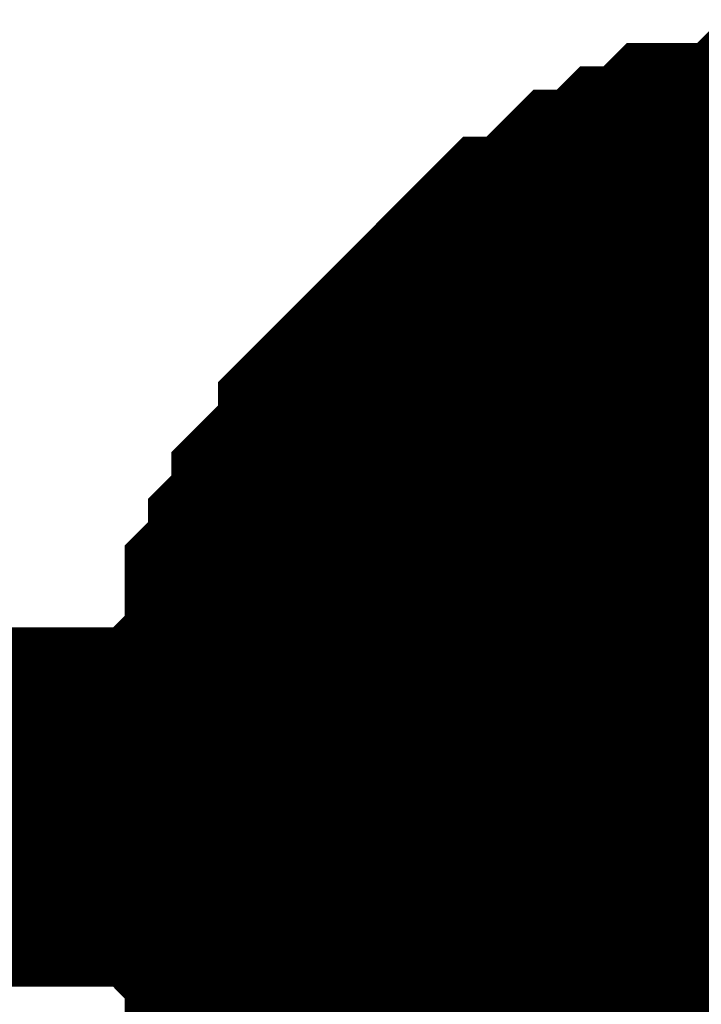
# Model space of a CAD drawing. Header units: inches. Extents: x 0 to 292, y 0 to 193.
# Tile 83 of 112: x 189.066 to 189.635, y 160.871 to 161.692. Entities that reach past the tile are written whole.
import ezdxf

# ---------------------------------------------------------------- set-up
doc = ezdxf.new("R2010")
doc.units = ezdxf.units.IN
doc.layers.add('Sheet', color=255, linetype='Continuous')

msp = doc.modelspace()

# ---------------------------------------------------------------- linework, layer by layer
at = {"layer": 'Sheet'}
for points in [[(189.28439, 161.03559, 0.29972, 0.29972, 0), (189.28439, 161.05508, 0.29972, 0.29972, 0), (189.28439, 161.09406, 0.29972, 0.29972, 0), (189.28439, 161.11355, 0.29972, 0.29972, 0), (189.30387, 161.13305, 0.29972, 0.29972, 0), (189.30387, 161.15254, 0.29972, 0.29972, 0), (189.30387, 161.19152, 0.29972, 0.29972, 0), (189.32335, 161.21101, 0.29972, 0.29972, 0), (189.32335, 161.2305, 0.29972, 0.29972, 0), (189.34284, 161.24999, 0.29972, 0.29972, 0), (189.34284, 161.26948, 0.29972, 0.29972, 0), (189.36232, 161.28897, 0.29972, 0.29972, 0), (189.3818, 161.30847, 0.29972, 0.29972, 0), (189.3818, 161.32796, 0.29972, 0.29972, 0), (189.40129, 161.34745, 0.29972, 0.29972, 0), (189.42077, 161.36694, 0.29972, 0.29972, 0), (189.44025, 161.38643, 0.29972, 0.29972, 0), (189.45974, 161.40592, 0.29972, 0.29972, 0), (189.47922, 161.42541, 0.29972, 0.29972, 0), (189.49871, 161.4449, 0.29972, 0.29972, 0), (189.51819, 161.4449, 0.29972, 0.29972, 0), (189.53767, 161.46439, 0.29972, 0.29972, 0), (189.55716, 161.48389, 0.29972, 0.29972, 0), (189.57664, 161.48389, 0.29972, 0.29972, 0), (189.59612, 161.50338, 0.29972, 0.29972, 0), (189.61561, 161.50338, 0.29972, 0.29972, 0), (189.63509, 161.52287, 0.29972, 0.29972, 0), (189.67406, 161.52287, 0.29972, 0.29972, 0), (189.69354, 161.52287, 0.29972, 0.29972, 0), (189.71303, 161.54236, 0.29972, 0.29972, 0), (189.73251, 161.54236, 0.29972, 0.29972, 0), (189.77148, 161.54236, 0.29972, 0.29972, 0), (189.79096, 161.54236, 0.29972, 0.29972, 0)], [(189.28439, 161.03559, 0.29972, 0.29972, 0), (189.28439, 161.05508, 0.29972, 0.29972, 0), (189.28439, 161.09406, 0.29972, 0.29972, 0), (189.28439, 161.11355, 0.29972, 0.29972, 0), (189.30387, 161.13305, 0.29972, 0.29972, 0), (189.30387, 161.15254, 0.29972, 0.29972, 0), (189.30387, 161.19152, 0.29972, 0.29972, 0), (189.32335, 161.21101, 0.29972, 0.29972, 0), (189.32335, 161.2305, 0.29972, 0.29972, 0), (189.34284, 161.24999, 0.29972, 0.29972, 0), (189.34284, 161.26948, 0.29972, 0.29972, 0), (189.36232, 161.28897, 0.29972, 0.29972, 0), (189.3818, 161.30847, 0.29972, 0.29972, 0), (189.3818, 161.32796, 0.29972, 0.29972, 0), (189.40129, 161.34745, 0.29972, 0.29972, 0), (189.42077, 161.36694, 0.29972, 0.29972, 0), (189.44025, 161.38643, 0.29972, 0.29972, 0), (189.45974, 161.40592, 0.29972, 0.29972, 0), (189.47922, 161.42541, 0.29972, 0.29972, 0), (189.49871, 161.4449, 0.29972, 0.29972, 0), (189.51819, 161.4449, 0.29972, 0.29972, 0), (189.53767, 161.46439, 0.29972, 0.29972, 0), (189.55716, 161.48389, 0.29972, 0.29972, 0), (189.57664, 161.48389, 0.29972, 0.29972, 0), (189.59612, 161.50338, 0.29972, 0.29972, 0), (189.61561, 161.50338, 0.29972, 0.29972, 0), (189.63509, 161.52287, 0.29972, 0.29972, 0), (189.67406, 161.52287, 0.29972, 0.29972, 0), (189.69354, 161.52287, 0.29972, 0.29972, 0), (189.71303, 161.54236, 0.29972, 0.29972, 0), (189.73251, 161.54236, 0.29972, 0.29972, 0), (189.77148, 161.54236, 0.29972, 0.29972, 0), (189.79096, 161.54236, 0.29972, 0.29972, 0)], [(189.28439, 161.03559, 0.29972, 0.29972, 0), (189.28439, 161.05508, 0.29972, 0.29972, 0), (189.28439, 161.09406, 0.29972, 0.29972, 0), (189.28439, 161.11355, 0.29972, 0.29972, 0), (189.30387, 161.13305, 0.29972, 0.29972, 0), (189.30387, 161.15254, 0.29972, 0.29972, 0), (189.30387, 161.19152, 0.29972, 0.29972, 0), (189.32335, 161.21101, 0.29972, 0.29972, 0), (189.32335, 161.2305, 0.29972, 0.29972, 0), (189.34284, 161.24999, 0.29972, 0.29972, 0), (189.34284, 161.26948, 0.29972, 0.29972, 0), (189.36232, 161.28897, 0.29972, 0.29972, 0), (189.3818, 161.30847, 0.29972, 0.29972, 0), (189.3818, 161.32796, 0.29972, 0.29972, 0), (189.40129, 161.34745, 0.29972, 0.29972, 0), (189.42077, 161.36694, 0.29972, 0.29972, 0), (189.44025, 161.38643, 0.29972, 0.29972, 0), (189.45974, 161.40592, 0.29972, 0.29972, 0), (189.47922, 161.42541, 0.29972, 0.29972, 0), (189.49871, 161.4449, 0.29972, 0.29972, 0), (189.51819, 161.4449, 0.29972, 0.29972, 0), (189.53767, 161.46439, 0.29972, 0.29972, 0), (189.55716, 161.48389, 0.29972, 0.29972, 0), (189.57664, 161.48389, 0.29972, 0.29972, 0), (189.59612, 161.50338, 0.29972, 0.29972, 0), (189.61561, 161.50338, 0.29972, 0.29972, 0), (189.63509, 161.52287, 0.29972, 0.29972, 0), (189.67406, 161.52287, 0.29972, 0.29972, 0), (189.69354, 161.52287, 0.29972, 0.29972, 0), (189.71303, 161.54236, 0.29972, 0.29972, 0), (189.73251, 161.54236, 0.29972, 0.29972, 0), (189.77148, 161.54236, 0.29972, 0.29972, 0), (189.79096, 161.54236, 0.29972, 0.29972, 0)], [(189.28439, 161.03559, 0.29972, 0.29972, 0), (189.28439, 161.05508, 0.29972, 0.29972, 0), (189.28439, 161.09406, 0.29972, 0.29972, 0), (189.28439, 161.11355, 0.29972, 0.29972, 0), (189.30387, 161.13305, 0.29972, 0.29972, 0), (189.30387, 161.15254, 0.29972, 0.29972, 0), (189.30387, 161.19152, 0.29972, 0.29972, 0), (189.32335, 161.21101, 0.29972, 0.29972, 0), (189.32335, 161.2305, 0.29972, 0.29972, 0), (189.34284, 161.24999, 0.29972, 0.29972, 0), (189.34284, 161.26948, 0.29972, 0.29972, 0), (189.36232, 161.28897, 0.29972, 0.29972, 0), (189.3818, 161.30847, 0.29972, 0.29972, 0), (189.3818, 161.32796, 0.29972, 0.29972, 0), (189.40129, 161.34745, 0.29972, 0.29972, 0), (189.42077, 161.36694, 0.29972, 0.29972, 0), (189.44025, 161.38643, 0.29972, 0.29972, 0), (189.45974, 161.40592, 0.29972, 0.29972, 0), (189.47922, 161.42541, 0.29972, 0.29972, 0), (189.49871, 161.4449, 0.29972, 0.29972, 0), (189.51819, 161.4449, 0.29972, 0.29972, 0), (189.53767, 161.46439, 0.29972, 0.29972, 0), (189.55716, 161.48389, 0.29972, 0.29972, 0), (189.57664, 161.48389, 0.29972, 0.29972, 0), (189.59612, 161.50338, 0.29972, 0.29972, 0), (189.61561, 161.50338, 0.29972, 0.29972, 0), (189.63509, 161.52287, 0.29972, 0.29972, 0), (189.67406, 161.52287, 0.29972, 0.29972, 0), (189.69354, 161.52287, 0.29972, 0.29972, 0), (189.71303, 161.54236, 0.29972, 0.29972, 0), (189.73251, 161.54236, 0.29972, 0.29972, 0), (189.77148, 161.54236, 0.29972, 0.29972, 0), (189.79096, 161.54236, 0.29972, 0.29972, 0)], [(189.47922, 161.03559, 0.29972, 0.29972, 0), (189.47922, 161.05508, 0.29972, 0.29972, 0), (189.47922, 161.09406, 0.29972, 0.29972, 0), (189.47922, 161.11355, 0.29972, 0.29972, 0), (189.49871, 161.13305, 0.29972, 0.29972, 0), (189.49871, 161.15254, 0.29972, 0.29972, 0), (189.49871, 161.19152, 0.29972, 0.29972, 0), (189.51819, 161.21101, 0.29972, 0.29972, 0), (189.51819, 161.2305, 0.29972, 0.29972, 0), (189.53767, 161.24999, 0.29972, 0.29972, 0), (189.53767, 161.26948, 0.29972, 0.29972, 0), (189.55716, 161.28897, 0.29972, 0.29972, 0), (189.57664, 161.30847, 0.29972, 0.29972, 0), (189.57664, 161.32796, 0.29972, 0.29972, 0), (189.59612, 161.34745, 0.29972, 0.29972, 0), (189.61561, 161.36694, 0.29972, 0.29972, 0), (189.63509, 161.38643, 0.29972, 0.29972, 0), (189.65458, 161.40592, 0.29972, 0.29972, 0), (189.67406, 161.42541, 0.29972, 0.29972, 0), (189.69354, 161.4449, 0.29972, 0.29972, 0), (189.71303, 161.4449, 0.29972, 0.29972, 0), (189.73251, 161.46439, 0.29972, 0.29972, 0), (189.75199, 161.48389, 0.29972, 0.29972, 0), (189.77148, 161.48389, 0.29972, 0.29972, 0), (189.79096, 161.50338, 0.29972, 0.29972, 0)], [(189.47922, 161.03559, 0.29972, 0.29972, 0), (189.47922, 161.05508, 0.29972, 0.29972, 0), (189.47922, 161.09406, 0.29972, 0.29972, 0), (189.47922, 161.11355, 0.29972, 0.29972, 0), (189.49871, 161.13305, 0.29972, 0.29972, 0), (189.49871, 161.15254, 0.29972, 0.29972, 0), (189.49871, 161.19152, 0.29972, 0.29972, 0), (189.51819, 161.21101, 0.29972, 0.29972, 0), (189.51819, 161.2305, 0.29972, 0.29972, 0), (189.53767, 161.24999, 0.29972, 0.29972, 0), (189.53767, 161.26948, 0.29972, 0.29972, 0), (189.55716, 161.28897, 0.29972, 0.29972, 0), (189.57664, 161.30847, 0.29972, 0.29972, 0), (189.57664, 161.32796, 0.29972, 0.29972, 0), (189.59612, 161.34745, 0.29972, 0.29972, 0), (189.61561, 161.36694, 0.29972, 0.29972, 0), (189.63509, 161.38643, 0.29972, 0.29972, 0), (189.65458, 161.40592, 0.29972, 0.29972, 0), (189.67406, 161.42541, 0.29972, 0.29972, 0), (189.69354, 161.4449, 0.29972, 0.29972, 0), (189.71303, 161.4449, 0.29972, 0.29972, 0), (189.73251, 161.46439, 0.29972, 0.29972, 0), (189.75199, 161.48389, 0.29972, 0.29972, 0), (189.77148, 161.48389, 0.29972, 0.29972, 0), (189.79096, 161.50338, 0.29972, 0.29972, 0)], [(189.47922, 161.03559, 0.29972, 0.29972, 0), (189.47922, 161.05508, 0.29972, 0.29972, 0), (189.47922, 161.09406, 0.29972, 0.29972, 0), (189.47922, 161.11355, 0.29972, 0.29972, 0), (189.49871, 161.13305, 0.29972, 0.29972, 0), (189.49871, 161.15254, 0.29972, 0.29972, 0), (189.49871, 161.19152, 0.29972, 0.29972, 0), (189.51819, 161.21101, 0.29972, 0.29972, 0), (189.51819, 161.2305, 0.29972, 0.29972, 0), (189.53767, 161.24999, 0.29972, 0.29972, 0), (189.53767, 161.26948, 0.29972, 0.29972, 0), (189.55716, 161.28897, 0.29972, 0.29972, 0), (189.57664, 161.30847, 0.29972, 0.29972, 0), (189.57664, 161.32796, 0.29972, 0.29972, 0), (189.59612, 161.34745, 0.29972, 0.29972, 0), (189.61561, 161.36694, 0.29972, 0.29972, 0), (189.63509, 161.38643, 0.29972, 0.29972, 0), (189.65458, 161.40592, 0.29972, 0.29972, 0), (189.67406, 161.42541, 0.29972, 0.29972, 0), (189.69354, 161.4449, 0.29972, 0.29972, 0), (189.71303, 161.4449, 0.29972, 0.29972, 0), (189.73251, 161.46439, 0.29972, 0.29972, 0), (189.75199, 161.48389, 0.29972, 0.29972, 0), (189.77148, 161.48389, 0.29972, 0.29972, 0), (189.79096, 161.50338, 0.29972, 0.29972, 0)], [(189.47922, 161.03559, 0.29972, 0.29972, 0), (189.47922, 161.05508, 0.29972, 0.29972, 0), (189.47922, 161.09406, 0.29972, 0.29972, 0), (189.47922, 161.11355, 0.29972, 0.29972, 0), (189.49871, 161.13305, 0.29972, 0.29972, 0), (189.49871, 161.15254, 0.29972, 0.29972, 0), (189.49871, 161.19152, 0.29972, 0.29972, 0), (189.51819, 161.21101, 0.29972, 0.29972, 0), (189.51819, 161.2305, 0.29972, 0.29972, 0), (189.53767, 161.24999, 0.29972, 0.29972, 0), (189.53767, 161.26948, 0.29972, 0.29972, 0), (189.55716, 161.28897, 0.29972, 0.29972, 0), (189.57664, 161.30847, 0.29972, 0.29972, 0), (189.57664, 161.32796, 0.29972, 0.29972, 0), (189.59612, 161.34745, 0.29972, 0.29972, 0), (189.61561, 161.36694, 0.29972, 0.29972, 0), (189.63509, 161.38643, 0.29972, 0.29972, 0), (189.65458, 161.40592, 0.29972, 0.29972, 0), (189.67406, 161.42541, 0.29972, 0.29972, 0), (189.69354, 161.4449, 0.29972, 0.29972, 0), (189.71303, 161.4449, 0.29972, 0.29972, 0), (189.73251, 161.46439, 0.29972, 0.29972, 0), (189.75199, 161.48389, 0.29972, 0.29972, 0), (189.77148, 161.48389, 0.29972, 0.29972, 0), (189.79096, 161.50338, 0.29972, 0.29972, 0)], [(189.28439, 161.03559, 0.09906, 0.09906, 0), (189.28439, 161.05508, 0.09906, 0.09906, 0), (189.28439, 161.09406, 0.09906, 0.09906, 0), (189.28439, 161.11355, 0.09906, 0.09906, 0), (189.30387, 161.13305, 0.09906, 0.09906, 0), (189.30387, 161.15254, 0.09906, 0.09906, 0), (189.30387, 161.19152, 0.09906, 0.09906, 0), (189.32335, 161.21101, 0.09906, 0.09906, 0), (189.32335, 161.2305, 0.09906, 0.09906, 0), (189.34284, 161.24999, 0.09906, 0.09906, 0), (189.34284, 161.26948, 0.09906, 0.09906, 0), (189.36232, 161.28897, 0.09906, 0.09906, 0), (189.3818, 161.30847, 0.09906, 0.09906, 0), (189.3818, 161.32796, 0.09906, 0.09906, 0), (189.40129, 161.34745, 0.09906, 0.09906, 0), (189.42077, 161.36694, 0.09906, 0.09906, 0), (189.44025, 161.38643, 0.09906, 0.09906, 0), (189.45974, 161.40592, 0.09906, 0.09906, 0), (189.47922, 161.42541, 0.09906, 0.09906, 0), (189.49871, 161.4449, 0.09906, 0.09906, 0), (189.51819, 161.4449, 0.09906, 0.09906, 0), (189.53767, 161.46439, 0.09906, 0.09906, 0), (189.55716, 161.48389, 0.09906, 0.09906, 0), (189.57664, 161.48389, 0.09906, 0.09906, 0), (189.59612, 161.50338, 0.09906, 0.09906, 0), (189.61561, 161.50338, 0.09906, 0.09906, 0), (189.63509, 161.52287, 0.09906, 0.09906, 0), (189.67406, 161.52287, 0.09906, 0.09906, 0), (189.69354, 161.52287, 0.09906, 0.09906, 0)], [(189.28439, 161.03559, 0.09906, 0.09906, 0), (189.28439, 161.05508, 0.09906, 0.09906, 0), (189.28439, 161.09406, 0.09906, 0.09906, 0), (189.28439, 161.11355, 0.09906, 0.09906, 0), (189.30387, 161.13305, 0.09906, 0.09906, 0), (189.30387, 161.15254, 0.09906, 0.09906, 0), (189.30387, 161.19152, 0.09906, 0.09906, 0), (189.32335, 161.21101, 0.09906, 0.09906, 0), (189.32335, 161.2305, 0.09906, 0.09906, 0), (189.34284, 161.24999, 0.09906, 0.09906, 0), (189.34284, 161.26948, 0.09906, 0.09906, 0), (189.36232, 161.28897, 0.09906, 0.09906, 0), (189.3818, 161.30847, 0.09906, 0.09906, 0), (189.3818, 161.32796, 0.09906, 0.09906, 0), (189.40129, 161.34745, 0.09906, 0.09906, 0), (189.42077, 161.36694, 0.09906, 0.09906, 0), (189.44025, 161.38643, 0.09906, 0.09906, 0), (189.45974, 161.40592, 0.09906, 0.09906, 0), (189.47922, 161.42541, 0.09906, 0.09906, 0), (189.49871, 161.4449, 0.09906, 0.09906, 0), (189.51819, 161.4449, 0.09906, 0.09906, 0), (189.53767, 161.46439, 0.09906, 0.09906, 0), (189.55716, 161.48389, 0.09906, 0.09906, 0), (189.57664, 161.48389, 0.09906, 0.09906, 0), (189.59612, 161.50338, 0.09906, 0.09906, 0), (189.61561, 161.50338, 0.09906, 0.09906, 0), (189.63509, 161.52287, 0.09906, 0.09906, 0), (189.67406, 161.52287, 0.09906, 0.09906, 0), (189.69354, 161.52287, 0.09906, 0.09906, 0)], [(189.28439, 161.03559, 0.09906, 0.09906, 0), (189.28439, 161.05508, 0.09906, 0.09906, 0), (189.28439, 161.09406, 0.09906, 0.09906, 0), (189.28439, 161.11355, 0.09906, 0.09906, 0), (189.30387, 161.13305, 0.09906, 0.09906, 0), (189.30387, 161.15254, 0.09906, 0.09906, 0), (189.30387, 161.19152, 0.09906, 0.09906, 0), (189.32335, 161.21101, 0.09906, 0.09906, 0), (189.32335, 161.2305, 0.09906, 0.09906, 0), (189.34284, 161.24999, 0.09906, 0.09906, 0), (189.34284, 161.26948, 0.09906, 0.09906, 0), (189.36232, 161.28897, 0.09906, 0.09906, 0), (189.3818, 161.30847, 0.09906, 0.09906, 0), (189.3818, 161.32796, 0.09906, 0.09906, 0), (189.40129, 161.34745, 0.09906, 0.09906, 0), (189.42077, 161.36694, 0.09906, 0.09906, 0), (189.44025, 161.38643, 0.09906, 0.09906, 0), (189.45974, 161.40592, 0.09906, 0.09906, 0), (189.47922, 161.42541, 0.09906, 0.09906, 0), (189.49871, 161.4449, 0.09906, 0.09906, 0), (189.51819, 161.4449, 0.09906, 0.09906, 0), (189.53767, 161.46439, 0.09906, 0.09906, 0), (189.55716, 161.48389, 0.09906, 0.09906, 0), (189.57664, 161.48389, 0.09906, 0.09906, 0), (189.59612, 161.50338, 0.09906, 0.09906, 0), (189.61561, 161.50338, 0.09906, 0.09906, 0), (189.63509, 161.52287, 0.09906, 0.09906, 0), (189.67406, 161.52287, 0.09906, 0.09906, 0), (189.69354, 161.52287, 0.09906, 0.09906, 0)], [(189.28439, 161.03559, 0.09906, 0.09906, 0), (189.28439, 161.05508, 0.09906, 0.09906, 0), (189.28439, 161.09406, 0.09906, 0.09906, 0), (189.28439, 161.11355, 0.09906, 0.09906, 0), (189.30387, 161.13305, 0.09906, 0.09906, 0), (189.30387, 161.15254, 0.09906, 0.09906, 0), (189.30387, 161.19152, 0.09906, 0.09906, 0), (189.32335, 161.21101, 0.09906, 0.09906, 0), (189.32335, 161.2305, 0.09906, 0.09906, 0), (189.34284, 161.24999, 0.09906, 0.09906, 0), (189.34284, 161.26948, 0.09906, 0.09906, 0), (189.36232, 161.28897, 0.09906, 0.09906, 0), (189.3818, 161.30847, 0.09906, 0.09906, 0), (189.3818, 161.32796, 0.09906, 0.09906, 0), (189.40129, 161.34745, 0.09906, 0.09906, 0), (189.42077, 161.36694, 0.09906, 0.09906, 0), (189.44025, 161.38643, 0.09906, 0.09906, 0), (189.45974, 161.40592, 0.09906, 0.09906, 0), (189.47922, 161.42541, 0.09906, 0.09906, 0), (189.49871, 161.4449, 0.09906, 0.09906, 0), (189.51819, 161.4449, 0.09906, 0.09906, 0), (189.53767, 161.46439, 0.09906, 0.09906, 0), (189.55716, 161.48389, 0.09906, 0.09906, 0), (189.57664, 161.48389, 0.09906, 0.09906, 0), (189.59612, 161.50338, 0.09906, 0.09906, 0), (189.61561, 161.50338, 0.09906, 0.09906, 0), (189.63509, 161.52287, 0.09906, 0.09906, 0), (189.67406, 161.52287, 0.09906, 0.09906, 0), (189.69354, 161.52287, 0.09906, 0.09906, 0)], [(189.47922, 161.03559, 0.09906, 0.09906, 0), (189.47922, 161.05508, 0.09906, 0.09906, 0), (189.47922, 161.09406, 0.09906, 0.09906, 0), (189.47922, 161.11355, 0.09906, 0.09906, 0), (189.49871, 161.13305, 0.09906, 0.09906, 0), (189.49871, 161.15254, 0.09906, 0.09906, 0), (189.49871, 161.19152, 0.09906, 0.09906, 0), (189.51819, 161.21101, 0.09906, 0.09906, 0), (189.51819, 161.2305, 0.09906, 0.09906, 0), (189.53767, 161.24999, 0.09906, 0.09906, 0), (189.53767, 161.26948, 0.09906, 0.09906, 0), (189.55716, 161.28897, 0.09906, 0.09906, 0), (189.57664, 161.30847, 0.09906, 0.09906, 0), (189.57664, 161.32796, 0.09906, 0.09906, 0), (189.59612, 161.34745, 0.09906, 0.09906, 0), (189.61561, 161.36694, 0.09906, 0.09906, 0), (189.63509, 161.38643, 0.09906, 0.09906, 0), (189.65458, 161.40592, 0.09906, 0.09906, 0), (189.67406, 161.42541, 0.09906, 0.09906, 0), (189.69354, 161.4449, 0.09906, 0.09906, 0)], [(189.47922, 161.03559, 0.09906, 0.09906, 0), (189.47922, 161.05508, 0.09906, 0.09906, 0), (189.47922, 161.09406, 0.09906, 0.09906, 0), (189.47922, 161.11355, 0.09906, 0.09906, 0), (189.49871, 161.13305, 0.09906, 0.09906, 0), (189.49871, 161.15254, 0.09906, 0.09906, 0), (189.49871, 161.19152, 0.09906, 0.09906, 0), (189.51819, 161.21101, 0.09906, 0.09906, 0), (189.51819, 161.2305, 0.09906, 0.09906, 0), (189.53767, 161.24999, 0.09906, 0.09906, 0), (189.53767, 161.26948, 0.09906, 0.09906, 0), (189.55716, 161.28897, 0.09906, 0.09906, 0), (189.57664, 161.30847, 0.09906, 0.09906, 0), (189.57664, 161.32796, 0.09906, 0.09906, 0), (189.59612, 161.34745, 0.09906, 0.09906, 0), (189.61561, 161.36694, 0.09906, 0.09906, 0), (189.63509, 161.38643, 0.09906, 0.09906, 0), (189.65458, 161.40592, 0.09906, 0.09906, 0), (189.67406, 161.42541, 0.09906, 0.09906, 0), (189.69354, 161.4449, 0.09906, 0.09906, 0)], [(189.47922, 161.03559, 0.09906, 0.09906, 0), (189.47922, 161.05508, 0.09906, 0.09906, 0), (189.47922, 161.09406, 0.09906, 0.09906, 0), (189.47922, 161.11355, 0.09906, 0.09906, 0), (189.49871, 161.13305, 0.09906, 0.09906, 0), (189.49871, 161.15254, 0.09906, 0.09906, 0), (189.49871, 161.19152, 0.09906, 0.09906, 0), (189.51819, 161.21101, 0.09906, 0.09906, 0), (189.51819, 161.2305, 0.09906, 0.09906, 0), (189.53767, 161.24999, 0.09906, 0.09906, 0), (189.53767, 161.26948, 0.09906, 0.09906, 0), (189.55716, 161.28897, 0.09906, 0.09906, 0), (189.57664, 161.30847, 0.09906, 0.09906, 0), (189.57664, 161.32796, 0.09906, 0.09906, 0), (189.59612, 161.34745, 0.09906, 0.09906, 0), (189.61561, 161.36694, 0.09906, 0.09906, 0), (189.63509, 161.38643, 0.09906, 0.09906, 0), (189.65458, 161.40592, 0.09906, 0.09906, 0), (189.67406, 161.42541, 0.09906, 0.09906, 0), (189.69354, 161.4449, 0.09906, 0.09906, 0)], [(189.47922, 161.03559, 0.09906, 0.09906, 0), (189.47922, 161.05508, 0.09906, 0.09906, 0), (189.47922, 161.09406, 0.09906, 0.09906, 0), (189.47922, 161.11355, 0.09906, 0.09906, 0), (189.49871, 161.13305, 0.09906, 0.09906, 0), (189.49871, 161.15254, 0.09906, 0.09906, 0), (189.49871, 161.19152, 0.09906, 0.09906, 0), (189.51819, 161.21101, 0.09906, 0.09906, 0), (189.51819, 161.2305, 0.09906, 0.09906, 0), (189.53767, 161.24999, 0.09906, 0.09906, 0), (189.53767, 161.26948, 0.09906, 0.09906, 0), (189.55716, 161.28897, 0.09906, 0.09906, 0), (189.57664, 161.30847, 0.09906, 0.09906, 0), (189.57664, 161.32796, 0.09906, 0.09906, 0), (189.59612, 161.34745, 0.09906, 0.09906, 0), (189.61561, 161.36694, 0.09906, 0.09906, 0), (189.63509, 161.38643, 0.09906, 0.09906, 0), (189.65458, 161.40592, 0.09906, 0.09906, 0), (189.67406, 161.42541, 0.09906, 0.09906, 0), (189.69354, 161.4449, 0.09906, 0.09906, 0)], [(184.70571, 161.03559, 0.29972, 0.29972, 0), (189.79096, 161.03559, 0.29972, 0.29972, 0), (189.9858, 161.03559, 0.29972, 0.29972, 0), (196.39594, 161.03559, 0.29972, 0.29972, 0), (211.63222, 161.03559, 0.29972, 0.29972, 0), (227.37507, 161.03559, 0.29972, 0.29972, 0)], [(189.40129, 160.70424, 0.29972, 0.29972, 0), (189.3818, 160.72373, 0.29972, 0.29972, 0), (189.3818, 160.74322, 0.29972, 0.29972, 0), (189.36232, 160.76271, 0.29972, 0.29972, 0), (189.34284, 160.78221, 0.29972, 0.29972, 0), (189.34284, 160.8017, 0.29972, 0.29972, 0), (189.32335, 160.82119, 0.29972, 0.29972, 0), (189.32335, 160.86017, 0.29972, 0.29972, 0), (189.30387, 160.87966, 0.29972, 0.29972, 0), (189.30387, 160.89915, 0.29972, 0.29972, 0), (189.30387, 160.93813, 0.29972, 0.29972, 0), (189.28439, 160.95763, 0.29972, 0.29972, 0), (189.28439, 160.97712, 0.29972, 0.29972, 0), (189.28439, 161.0161, 0.29972, 0.29972, 0), (189.28439, 161.03559, 0.29972, 0.29972, 0)], [(189.28439, 161.03559, 0.29972, 0.29972, 0), (189.28439, 161.03559, 0.29972, 0.29972, 0)], [(189.40129, 160.70424, 0.29972, 0.29972, 0), (189.3818, 160.72373, 0.29972, 0.29972, 0), (189.3818, 160.74322, 0.29972, 0.29972, 0), (189.36232, 160.76271, 0.29972, 0.29972, 0), (189.34284, 160.78221, 0.29972, 0.29972, 0), (189.34284, 160.8017, 0.29972, 0.29972, 0), (189.32335, 160.82119, 0.29972, 0.29972, 0), (189.32335, 160.86017, 0.29972, 0.29972, 0), (189.30387, 160.87966, 0.29972, 0.29972, 0), (189.30387, 160.89915, 0.29972, 0.29972, 0), (189.30387, 160.93813, 0.29972, 0.29972, 0), (189.28439, 160.95763, 0.29972, 0.29972, 0), (189.28439, 160.97712, 0.29972, 0.29972, 0), (189.28439, 161.0161, 0.29972, 0.29972, 0), (189.28439, 161.03559, 0.29972, 0.29972, 0)], [(189.28439, 161.03559, 0.29972, 0.29972, 0), (189.28439, 161.03559, 0.29972, 0.29972, 0)], [(189.40129, 160.70424, 0.29972, 0.29972, 0), (189.3818, 160.72373, 0.29972, 0.29972, 0), (189.3818, 160.74322, 0.29972, 0.29972, 0), (189.36232, 160.76271, 0.29972, 0.29972, 0), (189.34284, 160.78221, 0.29972, 0.29972, 0), (189.34284, 160.8017, 0.29972, 0.29972, 0), (189.32335, 160.82119, 0.29972, 0.29972, 0), (189.32335, 160.86017, 0.29972, 0.29972, 0), (189.30387, 160.87966, 0.29972, 0.29972, 0), (189.30387, 160.89915, 0.29972, 0.29972, 0), (189.30387, 160.93813, 0.29972, 0.29972, 0), (189.28439, 160.95763, 0.29972, 0.29972, 0), (189.28439, 160.97712, 0.29972, 0.29972, 0), (189.28439, 161.0161, 0.29972, 0.29972, 0), (189.28439, 161.03559, 0.29972, 0.29972, 0)], [(189.28439, 161.03559, 0.29972, 0.29972, 0), (189.28439, 161.03559, 0.29972, 0.29972, 0)], [(189.40129, 160.70424, 0.29972, 0.29972, 0), (189.3818, 160.72373, 0.29972, 0.29972, 0), (189.3818, 160.74322, 0.29972, 0.29972, 0), (189.36232, 160.76271, 0.29972, 0.29972, 0), (189.34284, 160.78221, 0.29972, 0.29972, 0), (189.34284, 160.8017, 0.29972, 0.29972, 0), (189.32335, 160.82119, 0.29972, 0.29972, 0), (189.32335, 160.86017, 0.29972, 0.29972, 0), (189.30387, 160.87966, 0.29972, 0.29972, 0), (189.30387, 160.89915, 0.29972, 0.29972, 0), (189.30387, 160.93813, 0.29972, 0.29972, 0), (189.28439, 160.95763, 0.29972, 0.29972, 0), (189.28439, 160.97712, 0.29972, 0.29972, 0), (189.28439, 161.0161, 0.29972, 0.29972, 0), (189.28439, 161.03559, 0.29972, 0.29972, 0)], [(189.28439, 161.03559, 0.29972, 0.29972, 0), (189.28439, 161.03559, 0.29972, 0.29972, 0)], [(189.59612, 160.70424, 0.29972, 0.29972, 0), (189.57664, 160.72373, 0.29972, 0.29972, 0), (189.57664, 160.74322, 0.29972, 0.29972, 0), (189.55716, 160.76271, 0.29972, 0.29972, 0), (189.53767, 160.78221, 0.29972, 0.29972, 0), (189.53767, 160.8017, 0.29972, 0.29972, 0), (189.51819, 160.82119, 0.29972, 0.29972, 0), (189.51819, 160.86017, 0.29972, 0.29972, 0), (189.49871, 160.87966, 0.29972, 0.29972, 0), (189.49871, 160.89915, 0.29972, 0.29972, 0), (189.49871, 160.93813, 0.29972, 0.29972, 0), (189.47922, 160.95763, 0.29972, 0.29972, 0), (189.47922, 160.97712, 0.29972, 0.29972, 0), (189.47922, 161.0161, 0.29972, 0.29972, 0), (189.47922, 161.03559, 0.29972, 0.29972, 0)], [(189.47922, 161.03559, 0.29972, 0.29972, 0), (189.47922, 161.03559, 0.29972, 0.29972, 0)], [(189.59612, 160.70424, 0.29972, 0.29972, 0), (189.57664, 160.72373, 0.29972, 0.29972, 0), (189.57664, 160.74322, 0.29972, 0.29972, 0), (189.55716, 160.76271, 0.29972, 0.29972, 0), (189.53767, 160.78221, 0.29972, 0.29972, 0), (189.53767, 160.8017, 0.29972, 0.29972, 0), (189.51819, 160.82119, 0.29972, 0.29972, 0), (189.51819, 160.86017, 0.29972, 0.29972, 0), (189.49871, 160.87966, 0.29972, 0.29972, 0), (189.49871, 160.89915, 0.29972, 0.29972, 0), (189.49871, 160.93813, 0.29972, 0.29972, 0), (189.47922, 160.95763, 0.29972, 0.29972, 0), (189.47922, 160.97712, 0.29972, 0.29972, 0), (189.47922, 161.0161, 0.29972, 0.29972, 0), (189.47922, 161.03559, 0.29972, 0.29972, 0)], [(189.47922, 161.03559, 0.29972, 0.29972, 0), (189.47922, 161.03559, 0.29972, 0.29972, 0)], [(189.59612, 160.70424, 0.29972, 0.29972, 0), (189.57664, 160.72373, 0.29972, 0.29972, 0), (189.57664, 160.74322, 0.29972, 0.29972, 0), (189.55716, 160.76271, 0.29972, 0.29972, 0), (189.53767, 160.78221, 0.29972, 0.29972, 0), (189.53767, 160.8017, 0.29972, 0.29972, 0), (189.51819, 160.82119, 0.29972, 0.29972, 0), (189.51819, 160.86017, 0.29972, 0.29972, 0), (189.49871, 160.87966, 0.29972, 0.29972, 0), (189.49871, 160.89915, 0.29972, 0.29972, 0), (189.49871, 160.93813, 0.29972, 0.29972, 0), (189.47922, 160.95763, 0.29972, 0.29972, 0), (189.47922, 160.97712, 0.29972, 0.29972, 0), (189.47922, 161.0161, 0.29972, 0.29972, 0), (189.47922, 161.03559, 0.29972, 0.29972, 0)], [(189.47922, 161.03559, 0.29972, 0.29972, 0), (189.47922, 161.03559, 0.29972, 0.29972, 0)], [(189.59612, 160.70424, 0.29972, 0.29972, 0), (189.57664, 160.72373, 0.29972, 0.29972, 0), (189.57664, 160.74322, 0.29972, 0.29972, 0), (189.55716, 160.76271, 0.29972, 0.29972, 0), (189.53767, 160.78221, 0.29972, 0.29972, 0), (189.53767, 160.8017, 0.29972, 0.29972, 0), (189.51819, 160.82119, 0.29972, 0.29972, 0), (189.51819, 160.86017, 0.29972, 0.29972, 0), (189.49871, 160.87966, 0.29972, 0.29972, 0), (189.49871, 160.89915, 0.29972, 0.29972, 0), (189.49871, 160.93813, 0.29972, 0.29972, 0), (189.47922, 160.95763, 0.29972, 0.29972, 0), (189.47922, 160.97712, 0.29972, 0.29972, 0), (189.47922, 161.0161, 0.29972, 0.29972, 0), (189.47922, 161.03559, 0.29972, 0.29972, 0)], [(189.47922, 161.03559, 0.29972, 0.29972, 0), (189.47922, 161.03559, 0.29972, 0.29972, 0)], [(189.32335, 160.82119, 0.09906, 0.09906, 0), (189.32335, 160.86017, 0.09906, 0.09906, 0), (189.30387, 160.87966, 0.09906, 0.09906, 0), (189.30387, 160.89915, 0.09906, 0.09906, 0), (189.30387, 160.93813, 0.09906, 0.09906, 0), (189.28439, 160.95763, 0.09906, 0.09906, 0), (189.28439, 160.97712, 0.09906, 0.09906, 0), (189.28439, 161.0161, 0.09906, 0.09906, 0), (189.28439, 161.03559, 0.09906, 0.09906, 0)], [(189.28439, 161.03559, 0.09906, 0.09906, 0), (189.28439, 161.03559, 0.09906, 0.09906, 0)], [(189.32335, 160.82119, 0.09906, 0.09906, 0), (189.32335, 160.86017, 0.09906, 0.09906, 0), (189.30387, 160.87966, 0.09906, 0.09906, 0), (189.30387, 160.89915, 0.09906, 0.09906, 0), (189.30387, 160.93813, 0.09906, 0.09906, 0), (189.28439, 160.95763, 0.09906, 0.09906, 0), (189.28439, 160.97712, 0.09906, 0.09906, 0), (189.28439, 161.0161, 0.09906, 0.09906, 0), (189.28439, 161.03559, 0.09906, 0.09906, 0)], [(189.28439, 161.03559, 0.09906, 0.09906, 0), (189.28439, 161.03559, 0.09906, 0.09906, 0)], [(189.32335, 160.82119, 0.09906, 0.09906, 0), (189.32335, 160.86017, 0.09906, 0.09906, 0), (189.30387, 160.87966, 0.09906, 0.09906, 0), (189.30387, 160.89915, 0.09906, 0.09906, 0), (189.30387, 160.93813, 0.09906, 0.09906, 0), (189.28439, 160.95763, 0.09906, 0.09906, 0), (189.28439, 160.97712, 0.09906, 0.09906, 0), (189.28439, 161.0161, 0.09906, 0.09906, 0), (189.28439, 161.03559, 0.09906, 0.09906, 0)], [(189.28439, 161.03559, 0.09906, 0.09906, 0), (189.28439, 161.03559, 0.09906, 0.09906, 0)], [(189.32335, 160.82119, 0.09906, 0.09906, 0), (189.32335, 160.86017, 0.09906, 0.09906, 0), (189.30387, 160.87966, 0.09906, 0.09906, 0), (189.30387, 160.89915, 0.09906, 0.09906, 0), (189.30387, 160.93813, 0.09906, 0.09906, 0), (189.28439, 160.95763, 0.09906, 0.09906, 0), (189.28439, 160.97712, 0.09906, 0.09906, 0), (189.28439, 161.0161, 0.09906, 0.09906, 0), (189.28439, 161.03559, 0.09906, 0.09906, 0)], [(189.28439, 161.03559, 0.09906, 0.09906, 0), (189.28439, 161.03559, 0.09906, 0.09906, 0)], [(189.51819, 160.82119, 0.09906, 0.09906, 0), (189.51819, 160.86017, 0.09906, 0.09906, 0), (189.49871, 160.87966, 0.09906, 0.09906, 0), (189.49871, 160.89915, 0.09906, 0.09906, 0), (189.49871, 160.93813, 0.09906, 0.09906, 0), (189.47922, 160.95763, 0.09906, 0.09906, 0), (189.47922, 160.97712, 0.09906, 0.09906, 0), (189.47922, 161.0161, 0.09906, 0.09906, 0), (189.47922, 161.03559, 0.09906, 0.09906, 0)], [(189.47922, 161.03559, 0.09906, 0.09906, 0), (189.47922, 161.03559, 0.09906, 0.09906, 0)], [(189.51819, 160.82119, 0.09906, 0.09906, 0), (189.51819, 160.86017, 0.09906, 0.09906, 0), (189.49871, 160.87966, 0.09906, 0.09906, 0), (189.49871, 160.89915, 0.09906, 0.09906, 0), (189.49871, 160.93813, 0.09906, 0.09906, 0), (189.47922, 160.95763, 0.09906, 0.09906, 0), (189.47922, 160.97712, 0.09906, 0.09906, 0), (189.47922, 161.0161, 0.09906, 0.09906, 0), (189.47922, 161.03559, 0.09906, 0.09906, 0)], [(189.47922, 161.03559, 0.09906, 0.09906, 0), (189.47922, 161.03559, 0.09906, 0.09906, 0)], [(189.51819, 160.82119, 0.09906, 0.09906, 0), (189.51819, 160.86017, 0.09906, 0.09906, 0), (189.49871, 160.87966, 0.09906, 0.09906, 0), (189.49871, 160.89915, 0.09906, 0.09906, 0), (189.49871, 160.93813, 0.09906, 0.09906, 0), (189.47922, 160.95763, 0.09906, 0.09906, 0), (189.47922, 160.97712, 0.09906, 0.09906, 0), (189.47922, 161.0161, 0.09906, 0.09906, 0), (189.47922, 161.03559, 0.09906, 0.09906, 0)], [(189.47922, 161.03559, 0.09906, 0.09906, 0), (189.47922, 161.03559, 0.09906, 0.09906, 0)], [(189.51819, 160.82119, 0.09906, 0.09906, 0), (189.51819, 160.86017, 0.09906, 0.09906, 0), (189.49871, 160.87966, 0.09906, 0.09906, 0), (189.49871, 160.89915, 0.09906, 0.09906, 0), (189.49871, 160.93813, 0.09906, 0.09906, 0), (189.47922, 160.95763, 0.09906, 0.09906, 0), (189.47922, 160.97712, 0.09906, 0.09906, 0), (189.47922, 161.0161, 0.09906, 0.09906, 0), (189.47922, 161.03559, 0.09906, 0.09906, 0)], [(189.47922, 161.03559, 0.09906, 0.09906, 0), (189.47922, 161.03559, 0.09906, 0.09906, 0)]]:
    msp.add_lwpolyline(points, format="xyseb", dxfattribs=at)
for points in [[(189.54601, 161.036, 0.508, 0.508, 1), (190.05401, 161.036, 0.508, 0.508, 1)], [(189.738, 161.036, 0.508, 0.508, 1), (190.246, 161.036, 0.508, 0.508, 1)]]:
    msp.add_lwpolyline(points, format="xyseb", close=True, dxfattribs=at)

doc.saveas('drawing.dxf')
